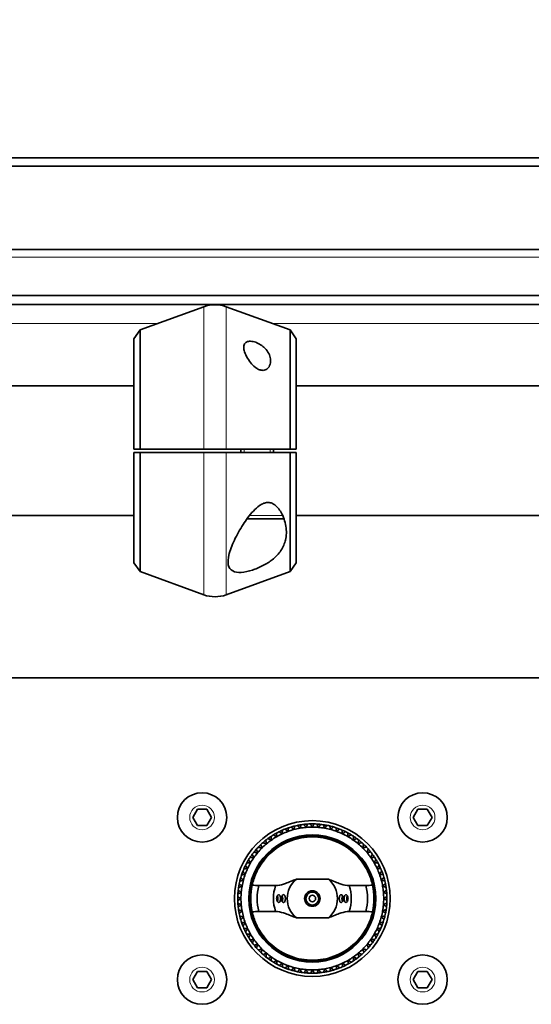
# Model space of a CAD drawing. Header units: millimetres. Extents: x 0 to 7128, y 0 to 5040.
# Tile 16 of 215: x 1221 to 1300, y 404 to 556. Entities that reach past the tile are written whole.
import ezdxf

# ---------------------------------------------------------------- set-up
doc = ezdxf.new("R2010")
doc.units = ezdxf.units.MM
doc.header["$LTSCALE"] = 12
for name, color, linetype, lineweight, true_color in [('Filettatura(ISO)', 3, 'Continuous', 9, 0x00ff00), ('Quote(ISO)', 7, 'Continuous', 25, 0x80ff00), ('Spigoli tangenti visibili(ISO)', 7, 'Continuous', 15, 0x00803f)]:
    doc.layers.add(name, color=color, linetype=linetype, lineweight=lineweight, true_color=true_color)
doc.layers.add('Spigoli visibili(ISO)', color=7, linetype='Continuous', lineweight=35)
doc.styles.add('Corrente-BSI', font='arial.ttf')
doc.dimstyles.new('DEFAULT-ISO', dxfattribs={"dimscale": 12, "dimtxt": 3.5, "dimasz": 2.5, "dimexe": 1, "dimexo": 1, "dimgap": 0.762, "dimtad": 1, "dimtoh": 1, "dimrnd": 1e-08, "dimtxsty": 'Corrente-BSI', "dimcen": 0.09, "dimdle": 10, "dimclrd": 7, "dimclre": 7, "dimclrt": 7, "dimazin": 2, "dimtfac": 0.571429, "dimtmove": 0, "dimatfit": 3, "dimfxl": 1, "dimtolj": 1, "dimlwd": 5, "dimlwe": 5, "dimarcsym": 0})

# ---------------------------------------------------------------- blocks, each defined once
blk = doc.blocks.new('*D36')
at = {"layer": 'Defpoints', "color": 0, "linetype": 'Continuous', "transparency": 16777216}
for p in [(765.93, 644.2), (2265.93, 432.2), (765.93, 420.2)]:
    blk.add_point(p, dxfattribs=at)
at = {"layer": 'Quote(ISO)', "color": 7, "linetype": 'Continuous', "lineweight": 5, "transparency": 16777216}
for p, q in [((765.93, 432.2), (765.93, 656.2)), ((2265.93, 444.2), (2265.93, 656.2)), ((2235.93, 644.2), (795.93, 644.2))]:
    blk.add_line(p, q, dxfattribs=at)
at = {"layer": 'Quote(ISO)', "color": 7, "linetype": 'Continuous', "transparency": 16777216}
for points in [[(795.93, 649.2), (795.93, 639.2), (765.93, 644.2)], [(2235.93, 649.2), (2235.93, 639.2), (2265.93, 644.2)]]:
    blk.add_solid(points, dxfattribs=at)
at = {"layer": 'Quote(ISO)', "color": 7, "linetype": 'Continuous', "lineweight": 9, "transparency": 16777216, "insert": (1455.26, 696.23), "char_height": 42, "attachment_point": 1, "style": 'Corrente-BSI'}
blk.add_mtext('\\A1;1500', dxfattribs=at)
blk = doc.blocks.new('*D37')
at = {"layer": 'Defpoints', "color": 0, "linetype": 'Continuous', "transparency": 16777216}
for p in [(693.93, 729.58), (693.93, 501.7), (2337.93, 501.7)]:
    blk.add_point(p, dxfattribs=at)
at = {"layer": 'Quote(ISO)', "color": 7, "linetype": 'Continuous', "lineweight": 5, "transparency": 16777216}
for p, q in [((693.93, 513.7), (693.93, 741.58)), ((2337.93, 513.7), (2337.93, 741.58)), ((2307.93, 729.58), (723.93, 729.58))]:
    blk.add_line(p, q, dxfattribs=at)
at = {"layer": 'Quote(ISO)', "color": 7, "linetype": 'Continuous', "transparency": 16777216}
for points in [[(723.93, 734.58), (723.93, 724.58), (693.93, 729.58)], [(2307.93, 734.58), (2307.93, 724.58), (2337.93, 729.58)]]:
    blk.add_solid(points, dxfattribs=at)
at = {"layer": 'Quote(ISO)', "color": 7, "linetype": 'Continuous', "lineweight": 9, "transparency": 16777216, "insert": (1144.34, 782.16), "char_height": 42, "attachment_point": 1, "style": 'Corrente-BSI'}
blk.add_mtext('\\A1;\\fArial|b0|i0;1644 - Max Sheet/Coil Room', dxfattribs=at)

msp = doc.modelspace()

# ---------------------------------------------------------------- linework, layer by layer
at = {"layer": 'Filettatura(ISO)'}
for p, q in [((1255.404, 489.447), (1255.404, 488.947)), ((1259.447, 488.947), (1259.447, 489.447))]:
    msp.add_line(p, q, dxfattribs=at)
at = {"layer": 'Spigoli tangenti visibili(ISO)'}
for p, q in [((2355.926, 519.026), (675.926, 519.026)), ((1249.216, 489.447), (1249.216, 511.396)), ((1252.636, 489.447), (1252.636, 511.396)), ((1242.106, 508.808), (1157.745, 508.808)), ((1344.106, 508.808), (1259.745, 508.808)), ((1249.216, 466.999), (1249.216, 488.947)), ((1252.636, 466.999), (1252.636, 488.947)), ((1256.235, 479.197), (1261.361, 479.197))]:
    msp.add_line(p, q, dxfattribs=at)
for centre in [(1248.926, 432.697), (1282.926, 432.697), (1248.926, 407.697), (1282.926, 407.697)]:
    msp.add_circle(centre, 1.9, dxfattribs=at)
at = {"layer": 'Spigoli visibili(ISO)'}
for p, q in [((2423.926, 534.352), (607.926, 534.352)), ((2423.926, 533.056), (607.926, 533.056)), ((675.926, 520.197), (2355.926, 520.197)), ((2353.926, 513.126), (677.926, 513.126)), ((2337.926, 511.712), (693.926, 511.712)), ((1239.365, 507.81), (1249.216, 511.396)), ((1262.486, 507.81), (1252.636, 511.396)), ((1238.426, 506.468), (1239.365, 507.81)), ((1239.365, 507.81), (1239.365, 489.447)), ((1262.486, 489.447), (1262.486, 507.81)), ((1263.426, 506.468), (1262.486, 507.81)), ((1238.426, 489.447), (1238.426, 506.468)), ((1263.426, 506.468), (1263.426, 489.447)), ((1238.426, 499.197), (1161.426, 499.197)), ((1340.426, 499.197), (1263.426, 499.197)), ((1238.426, 489.447), (1239.365, 489.447)), ((1239.365, 488.947), (1238.426, 488.947)), ((1238.426, 471.926), (1238.426, 488.947)), ((1239.365, 488.947), (1239.365, 470.584)), ((1249.216, 489.447), (1252.636, 489.447)), ((1252.636, 488.947), (1249.216, 488.947)), ((1254.926, 488.947), (1254.926, 489.447)), ((1259.926, 488.947), (1259.926, 489.447)), ((1262.486, 489.447), (1263.426, 489.447)), ((1263.426, 488.947), (1262.486, 488.947)), ((1262.486, 470.584), (1262.486, 488.947)), ((1263.426, 488.947), (1263.426, 471.926)), ((1238.426, 479.197), (1161.426, 479.197)), ((1261.176, 478.697), (1255.856, 478.697)), ((1340.426, 479.197), (1263.426, 479.197)), ((1238.426, 471.926), (1239.365, 470.584)), ((1263.426, 471.926), (1262.486, 470.584)), ((1239.365, 470.584), (1249.216, 466.999)), ((1262.486, 470.584), (1252.636, 466.999)), ((712.926, 454.185), (1486.926, 454.185)), ((1247.482, 432.697), (1248.204, 433.947)), ((1248.204, 433.947), (1249.647, 433.947)), ((1249.647, 433.947), (1250.369, 432.697)), ((1281.482, 432.697), (1282.204, 433.947)), ((1282.204, 433.947), (1283.647, 433.947)), ((1283.647, 433.947), (1284.369, 432.697)), ((1248.204, 431.447), (1247.482, 432.697)), ((1250.369, 432.697), (1249.647, 431.447)), ((1282.204, 431.447), (1281.482, 432.697)), ((1284.369, 432.697), (1283.647, 431.447)), ((1249.647, 431.447), (1248.204, 431.447)), ((1283.647, 431.447), (1282.204, 431.447)), ((1260.269, 422.197), (1257.664, 422.197)), ((1268.39, 423.173), (1263.462, 423.173)), ((1274.187, 422.197), (1271.583, 422.197)), ((1257.664, 418.197), (1260.269, 418.197)), ((1271.583, 418.197), (1274.187, 418.197)), ((1263.462, 417.221), (1268.39, 417.221)), ((1247.482, 407.697), (1248.204, 408.947)), ((1248.204, 408.947), (1249.647, 408.947)), ((1249.647, 408.947), (1250.369, 407.697)), ((1281.482, 407.697), (1282.204, 408.947)), ((1282.204, 408.947), (1283.647, 408.947)), ((1283.647, 408.947), (1284.369, 407.697)), ((1248.204, 406.447), (1247.482, 407.697)), ((1250.369, 407.697), (1249.647, 406.447)), ((1282.204, 406.447), (1281.482, 407.697)), ((1284.369, 407.697), (1283.647, 406.447)), ((1249.647, 406.447), (1248.204, 406.447)), ((1283.647, 406.447), (1282.204, 406.447))]:
    msp.add_line(p, q, dxfattribs=at)
for centre, radius in [((1248.926, 432.697), 3.8), ((1282.926, 432.697), 3.8), ((1265.926, 420.197), 12), ((1265.926, 420.197), 9.8), ((1265.926, 420.197), 9.6), ((1265.926, 420.197), 1.2), ((1265.926, 420.197), 1.002), ((1265.926, 420.197), 1), ((1265.926, 420.197), 0.5), ((1248.926, 407.697), 3.8), ((1282.926, 407.697), 3.8)]:
    msp.add_circle(centre, radius, dxfattribs=at)
for centre, radius, start, end in [((1250.926, 506.697), 5, 70, 110), ((1261.176, 479.197), 0.5, 270, 312.44414), ((1250.926, 471.697), 5, 250, 290), ((1265.926, 420.197), 11.5, 108.65107, 111.59585), ((1265.926, 420.197), 11.5, 106.59585, 108.65107), ((1265.926, 420.197), 11.5, 103.65107, 106.59585), ((1265.926, 420.197), 11, 100, 105), ((1265.926, 420.197), 11.5, 101.59585, 103.65107), ((1265.926, 420.197), 11.5, 98.65107, 101.59585), ((1265.926, 420.197), 11, 95, 100), ((1265.926, 420.197), 11.5, 96.59585, 98.65107), ((1265.926, 420.197), 11.5, 93.65107, 96.59585), ((1265.926, 420.197), 11, 90, 95), ((1265.926, 420.197), 11.5, 91.59585, 93.65107), ((1265.926, 420.197), 11.5, 88.65107, 91.59585), ((1265.926, 420.197), 11, 85, 90), ((1265.926, 420.197), 11.5, 86.59585, 88.65107), ((1265.926, 420.197), 11.5, 83.65107, 86.59585), ((1265.926, 420.197), 11, 80, 85), ((1265.926, 420.197), 11.5, 81.59585, 83.65107), ((1265.926, 420.197), 11.5, 78.65107, 81.59585), ((1265.926, 420.197), 11, 75, 80), ((1265.926, 420.197), 11.5, 76.59585, 78.65107), ((1265.926, 420.197), 11.5, 73.65107, 76.59585), ((1265.926, 420.197), 11.5, 71.59585, 73.65107), ((1265.926, 420.197), 11.5, 68.65107, 71.59585), ((1265.926, 420.197), 11.5, 66.59585, 68.65107), ((1265.926, 420.197), 11.5, 126.59585, 128.65107), ((1265.926, 420.197), 11.5, 123.65107, 126.59585), ((1265.926, 420.197), 11.5, 121.59585, 123.65107), ((1265.926, 420.197), 11, 120, 125), ((1265.926, 420.197), 11.5, 118.65107, 121.59585), ((1265.926, 420.197), 11.5, 116.59585, 118.65107), ((1265.926, 420.197), 11, 115, 120), ((1265.926, 420.197), 11.5, 113.65107, 116.59585), ((1265.926, 420.197), 11, 110, 115), ((1265.926, 420.197), 11.5, 111.59585, 113.65107), ((1265.926, 420.197), 11, 105, 110), ((1265.926, 420.197), 11, 70, 75), ((1265.926, 420.197), 11, 65, 70), ((1265.926, 420.197), 11.5, 63.65107, 66.59585), ((1265.926, 420.197), 11, 60, 65), ((1265.926, 420.197), 11.5, 61.59585, 63.65107), ((1265.926, 420.197), 11.5, 58.65107, 61.59585), ((1265.926, 420.197), 11, 55, 60), ((1265.926, 420.197), 11.5, 56.59585, 58.65107), ((1265.926, 420.197), 11.5, 53.65107, 56.59585), ((1265.926, 420.197), 11.5, 51.59585, 53.65107), ((1265.926, 420.197), 11.5, 136.59585, 138.65107), ((1265.926, 420.197), 11, 135, 140), ((1265.926, 420.197), 11.5, 133.65107, 136.59585), ((1265.926, 420.197), 11.5, 131.59585, 133.65107), ((1265.926, 420.197), 11, 130, 135), ((1265.926, 420.197), 11.5, 128.65107, 131.59585), ((1265.926, 420.197), 11, 125, 130), ((1265.926, 420.197), 11, 50, 55), ((1265.926, 420.197), 11, 45, 50), ((1265.926, 420.197), 11.5, 48.65107, 51.59585), ((1265.926, 420.197), 11.5, 46.59585, 48.65107), ((1265.926, 420.197), 11, 40, 45), ((1265.926, 420.197), 11.5, 43.65107, 46.59585), ((1265.926, 420.197), 11.5, 41.59585, 43.65107), ((1265.926, 420.197), 11.5, 146.59585, 148.65107), ((1265.926, 420.197), 11.5, 143.65107, 146.59585), ((1265.926, 420.197), 11, 145, 150), ((1265.926, 420.197), 11.5, 141.59585, 143.65107), ((1265.926, 420.197), 11.5, 138.65107, 141.59585), ((1265.926, 420.197), 11, 140, 145), ((1265.926, 420.197), 11, 35, 40), ((1265.926, 420.197), 11.5, 38.65107, 41.59585), ((1265.926, 420.197), 11.5, 36.59585, 38.65107), ((1265.926, 420.197), 11, 30, 35), ((1265.926, 420.197), 11.5, 33.65107, 36.59585), ((1265.926, 420.197), 11.5, 31.59585, 33.65107), ((1265.926, 420.197), 11.5, 153.65107, 156.59585), ((1265.926, 420.197), 11, 155, 160), ((1265.926, 420.197), 11.5, 151.59585, 153.65107), ((1265.926, 420.197), 11.5, 148.65107, 151.59585), ((1265.926, 420.197), 11, 150, 155), ((1265.926, 420.197), 11, 25, 30), ((1265.926, 420.197), 11.5, 28.65107, 31.59585), ((1265.926, 420.197), 11, 20, 25), ((1265.926, 420.197), 11.5, 26.59585, 28.65107), ((1265.926, 420.197), 11.5, 23.65107, 26.59585), ((1265.926, 420.197), 11.5, 163.65107, 166.59585), ((1265.926, 420.197), 11.5, 161.59585, 163.65107), ((1265.926, 420.197), 11.5, 158.65107, 161.59585), ((1265.926, 420.197), 11.5, 156.59585, 158.65107), ((1265.926, 420.197), 11, 160, 165), ((1265.926, 420.197), 11, 15, 20), ((1265.926, 420.197), 11.5, 21.59585, 23.65107), ((1265.926, 420.197), 11.5, 18.65107, 21.59585), ((1265.926, 420.197), 11.5, 16.59585, 18.65107), ((1265.926, 420.197), 11.5, 13.65107, 16.59585), ((1265.926, 420.197), 11.5, 171.59585, 173.65107), ((1265.926, 420.197), 11.5, 168.65107, 171.59585), ((1265.926, 420.197), 11.5, 166.59585, 168.65107), ((1265.926, 420.197), 11, 170, 175), ((1265.926, 420.197), 11, 165, 170), ((1265.926, 420.197), 9.5, 167.43334, 192.56666), ((1265.926, 420.197), 8.5, 166.39104, 193.60896), ((1265.926, 420.197), 6, 160.52878, 199.47122), ((1265.926, 420.197), 3.864, 129.62128, 230.37872), ((1265.926, 420.197), 3.864, 309.62128, 50.37872), ((1265.926, 420.197), 6, 340.52878, 19.47122), ((1265.926, 420.197), 8.5, 346.39104, 13.60896), ((1265.926, 420.197), 9.5, 347.43334, 12.56666), ((1265.926, 420.197), 11, 10, 15), ((1265.926, 420.197), 11, 5, 10), ((1265.926, 420.197), 11.5, 11.59585, 13.65107), ((1265.926, 420.197), 11.5, 8.65107, 11.59585), ((1265.926, 420.197), 11.5, 6.59585, 8.65107), ((1265.926, 420.197), 11.5, 178.65107, 181.59585), ((1265.926, 420.197), 11.5, 176.59585, 178.65107), ((1265.926, 420.197), 11.5, 173.65107, 176.59585), ((1265.926, 420.197), 11, 175, 180), ((1265.926, 420.197), 11, 0, 5), ((1265.926, 420.197), 11.5, 3.65107, 6.59585), ((1265.926, 420.197), 11.5, 1.59585, 3.65107), ((1265.926, 420.197), 11.5, 358.65107, 1.59585), ((1265.926, 420.197), 11.5, 181.59585, 183.65107), ((1265.926, 420.197), 11.5, 183.65107, 186.59585), ((1265.926, 420.197), 11.5, 186.59585, 188.65107), ((1265.926, 420.197), 11, 180, 185), ((1265.926, 420.197), 11, 185, 190), ((1265.926, 420.197), 11, 350, 355), ((1265.926, 420.197), 11, 355, 0), ((1265.926, 420.197), 11.5, 351.59585, 353.65107), ((1265.926, 420.197), 11.5, 353.65107, 356.59585), ((1265.926, 420.197), 11.5, 356.59585, 358.65107), ((1265.926, 420.197), 11.5, 188.65107, 191.59585), ((1265.926, 420.197), 11.5, 191.59585, 193.65107), ((1265.926, 420.197), 11.5, 193.65107, 196.59585), ((1265.926, 420.197), 11, 190, 195), ((1265.926, 420.197), 11, 195, 200), ((1265.926, 420.197), 11, 340, 345), ((1265.926, 420.197), 11, 345, 350), ((1265.926, 420.197), 11.5, 343.65107, 346.59585), ((1265.926, 420.197), 11.5, 346.59585, 348.65107), ((1265.926, 420.197), 11.5, 348.65107, 351.59585), ((1265.926, 420.197), 11.5, 196.59585, 198.65107), ((1265.926, 420.197), 11.5, 198.65107, 201.59585), ((1265.926, 420.197), 11.5, 201.59585, 203.65107), ((1265.926, 420.197), 11, 200, 205), ((1265.926, 420.197), 11, 335, 340), ((1265.926, 420.197), 11.5, 336.59585, 338.65107), ((1265.926, 420.197), 11.5, 338.65107, 341.59585), ((1265.926, 420.197), 11.5, 341.59585, 343.65107), ((1265.926, 420.197), 11.5, 203.65107, 206.59585), ((1265.926, 420.197), 11.5, 206.59585, 208.65107), ((1265.926, 420.197), 11.5, 208.65107, 211.59585), ((1265.926, 420.197), 11, 205, 210), ((1265.926, 420.197), 11, 210, 215), ((1265.926, 420.197), 11, 325, 330), ((1265.926, 420.197), 11, 330, 335), ((1265.926, 420.197), 11.5, 326.59585, 328.65107), ((1265.926, 420.197), 11.5, 328.65107, 331.59585), ((1265.926, 420.197), 11.5, 331.59585, 333.65107), ((1265.926, 420.197), 11.5, 333.65107, 336.59585), ((1265.926, 420.197), 11.5, 211.59585, 213.65107), ((1265.926, 420.197), 11.5, 213.65107, 216.59585), ((1265.926, 420.197), 11.5, 216.59585, 218.65107), ((1265.926, 420.197), 11, 215, 220), ((1265.926, 420.197), 11.5, 218.65107, 221.59585), ((1265.926, 420.197), 11, 220, 225), ((1265.926, 420.197), 11, 315, 320), ((1265.926, 420.197), 11, 320, 325), ((1265.926, 420.197), 11.5, 318.65107, 321.59585), ((1265.926, 420.197), 11.5, 321.59585, 323.65107), ((1265.926, 420.197), 11.5, 323.65107, 326.59585), ((1265.926, 420.197), 11.5, 221.59585, 223.65107), ((1265.926, 420.197), 11.5, 223.65107, 226.59585), ((1265.926, 420.197), 11.5, 226.59585, 228.65107), ((1265.926, 420.197), 11, 225, 230), ((1265.926, 420.197), 11.5, 228.65107, 231.59585), ((1265.926, 420.197), 11.5, 231.59585, 233.65107), ((1265.926, 420.197), 11, 230, 235), ((1265.926, 420.197), 11, 235, 240), ((1265.926, 420.197), 11, 300, 305), ((1265.926, 420.197), 11, 305, 310), ((1265.926, 420.197), 11.5, 306.59585, 308.65107), ((1265.926, 420.197), 11, 310, 315), ((1265.926, 420.197), 11.5, 308.65107, 311.59585), ((1265.926, 420.197), 11.5, 311.59585, 313.65107), ((1265.926, 420.197), 11.5, 313.65107, 316.59585), ((1265.926, 420.197), 11.5, 316.59585, 318.65107), ((1265.926, 420.197), 11.5, 233.65107, 236.59585), ((1265.926, 420.197), 11.5, 236.59585, 238.65107), ((1265.926, 420.197), 11.5, 238.65107, 241.59585), ((1265.926, 420.197), 11, 240, 245), ((1265.926, 420.197), 11.5, 241.59585, 243.65107), ((1265.926, 420.197), 11.5, 243.65107, 246.59585), ((1265.926, 420.197), 11, 245, 250), ((1265.926, 420.197), 11, 250, 255), ((1265.926, 420.197), 11, 285, 290), ((1265.926, 420.197), 11, 290, 295), ((1265.926, 420.197), 11.5, 291.59585, 293.65107), ((1265.926, 420.197), 11.5, 293.65107, 296.59585), ((1265.926, 420.197), 11, 295, 300), ((1265.926, 420.197), 11.5, 296.59585, 298.65107), ((1265.926, 420.197), 11.5, 298.65107, 301.59585), ((1265.926, 420.197), 11.5, 301.59585, 303.65107), ((1265.926, 420.197), 11.5, 303.65107, 306.59585), ((1265.926, 420.197), 11.5, 246.59585, 248.65107), ((1265.926, 420.197), 11.5, 248.65107, 251.59585), ((1265.926, 420.197), 11.5, 251.59585, 253.65107), ((1265.926, 420.197), 11.5, 253.65107, 256.59585), ((1265.926, 420.197), 11, 255, 260), ((1265.926, 420.197), 11.5, 256.59585, 258.65107), ((1265.926, 420.197), 11.5, 258.65107, 261.59585), ((1265.926, 420.197), 11, 260, 265), ((1265.926, 420.197), 11.5, 261.59585, 263.65107), ((1265.926, 420.197), 11.5, 263.65107, 266.59585), ((1265.926, 420.197), 11, 265, 270), ((1265.926, 420.197), 11.5, 266.59585, 268.65107), ((1265.926, 420.197), 11.5, 268.65107, 271.59585), ((1265.926, 420.197), 11, 270, 275), ((1265.926, 420.197), 11.5, 271.59585, 273.65107), ((1265.926, 420.197), 11.5, 273.65107, 276.59585), ((1265.926, 420.197), 11, 275, 280), ((1265.926, 420.197), 11.5, 276.59585, 278.65107), ((1265.926, 420.197), 11.5, 278.65107, 281.59585), ((1265.926, 420.197), 11, 280, 285), ((1265.926, 420.197), 11.5, 281.59585, 283.65107), ((1265.926, 420.197), 11.5, 283.65107, 286.59585), ((1265.926, 420.197), 11.5, 286.59585, 288.65107), ((1265.926, 420.197), 11.5, 288.65107, 291.59585)]:
    msp.add_arc(centre, radius, start, end, dxfattribs=at)
for centre, major_axis, start_param, end_param in [((1260.319, 420.197), (0, 0.6), 3.9164269, 5.508351), ((1261.073, 420.197), (0, 0.6), 3.9113232, 5.5134547), ((1270.778, 420.197), (0, -0.6), 3.9113232, 5.5134547), ((1271.533, 420.197), (0, -0.6), 3.9164269, 5.508351)]:
    msp.add_ellipse(centre, major_axis=major_axis, ratio=0.5, start_param=start_param, end_param=end_param, dxfattribs=at)
for points, knots in [([(1256.998, 505.97), (1257.252, 505.895), (1257.519, 505.779), (1258.013, 505.496), (1258.241, 505.329), (1258.684, 504.94), (1258.91, 504.677), (1259.253, 504.129), (1259.369, 503.843), (1259.495, 503.305), (1259.513, 503.009), (1259.417, 502.445), (1259.306, 502.179), (1259.009, 501.837), (1258.848, 501.714), (1258.555, 501.614), (1258.449, 501.593), (1258.227, 501.585), (1258.111, 501.597), (1257.84, 501.657), (1257.686, 501.717), (1257.388, 501.872), (1257.245, 501.967), (1256.835, 502.285), (1256.591, 502.541), (1256.159, 503.071), (1255.946, 503.395), (1255.609, 504.04), (1255.486, 504.36), (1255.364, 504.883), (1255.34, 505.133), (1255.413, 505.569), (1255.51, 505.756), (1255.809, 505.987), (1256.003, 506.058), (1256.468, 506.087), (1256.739, 506.047), (1256.998, 505.97)], [0, 0, 0, 0, 0.0810331, 0.0810331, 0.1620661, 0.1620661, 0.2726089, 0.2726089, 0.3831517, 0.3831517, 0.4971754, 0.4971754, 0.6111992, 0.6111992, 0.6843633, 0.6843633, 0.7209453, 0.7209453, 0.7575274, 0.7575274, 0.8076588, 0.8076588, 0.8577902, 0.8577902, 0.9580531, 0.9580531, 1.076256, 1.076256, 1.194459, 1.194459, 1.2946831, 1.2946831, 1.3949073, 1.3949073, 1.4775324, 1.4775324, 1.5601574, 1.5601574, 1.5601574, 1.5601574]), ([(1256.681, 470.808), (1256.107, 470.623), (1255.5, 470.49), (1254.438, 470.427), (1253.984, 470.501), (1253.28, 470.868), (1253.053, 471.208), (1252.882, 472.076), (1252.937, 472.605), (1253.219, 473.805), (1253.518, 474.594), (1254.293, 476.224), (1254.766, 477.063), (1255.71, 478.524), (1256.248, 479.272), (1257.136, 480.222), (1257.443, 480.508), (1257.934, 480.855), (1258.103, 480.957), (1258.459, 481.121), (1258.646, 481.184), (1259.041, 481.242), (1259.246, 481.236), (1259.629, 481.148), (1259.809, 481.068), (1260.441, 480.686), (1260.841, 480.164), (1261.475, 479.055), (1261.729, 478.309), (1261.968, 476.83), (1261.946, 476.096), (1261.668, 474.91), (1261.436, 474.351), (1260.734, 473.308), (1260.264, 472.822), (1259.333, 472.089), (1258.841, 471.771), (1257.781, 471.217), (1257.214, 470.981), (1256.681, 470.808)], [0, 0, 0, 0, 0.1832497, 0.1832497, 0.3664995, 0.3664995, 0.5839853, 0.5839853, 0.8014712, 0.8014712, 1.0856729, 1.0856729, 1.3698745, 1.3698745, 1.6301332, 1.6301332, 1.7602625, 1.7602625, 1.8253271, 1.8253271, 1.8903918, 1.8903918, 1.9515842, 1.9515842, 2.0127765, 2.0127765, 2.2083595, 2.2083595, 2.4815171, 2.4815171, 2.7546748, 2.7546748, 2.9771542, 2.9771542, 3.1996335, 3.1996335, 3.3698741, 3.3698741, 3.5401146, 3.5401146, 3.5401146, 3.5401146]), ([(1256.653, 422.264), (1256.676, 422.377), (1256.732, 422.619), (1256.923, 423.241), (1257.032, 423.558), (1257.334, 424.269), (1257.527, 424.662), (1257.99, 425.437), (1258.278, 425.858), (1258.956, 426.674), (1259.347, 427.07), (1260.54, 428.094), (1261.535, 428.699), (1263.688, 429.501), (1264.846, 429.697), (1267.006, 429.697), (1268.164, 429.501), (1270.317, 428.699), (1271.312, 428.094), (1272.505, 427.07), (1272.896, 426.674), (1273.574, 425.858), (1273.862, 425.437), (1274.324, 424.662), (1274.518, 424.269), (1274.82, 423.558), (1274.929, 423.241), (1275.12, 422.619), (1275.176, 422.377), (1275.198, 422.264)], [-3.1800104, -3.1800104, -3.1800104, -3.1800104, -2.9412019, -2.9412019, -2.7722649, -2.7722649, -2.603328, -2.603328, -2.4454528, -2.4454528, -2.2875777, -2.2875777, -1.9635578, -1.9635578, -1.6395379, -1.6395379, -1.315518, -1.315518, -0.9914981, -0.9914981, -0.833623, -0.833623, -0.6757478, -0.6757478, -0.5068109, -0.5068109, -0.3378739, -0.3378739, -0.0990654, -0.0990654, -0.0990654, -0.0990654]), ([(1263.462, 423.173), (1263.169, 423.068), (1262.884, 422.954), (1262.36, 422.742), (1262.042, 422.612), (1261.376, 422.369), (1260.961, 422.252), (1260.468, 422.202), (1260.367, 422.197), (1260.269, 422.197)], [1.12395818, 1.12395818, 1.12395818, 1.12395818, 1.22444998, 1.22444998, 1.34518755, 1.34518755, 1.5450864, 1.5450864, 1.59742125, 1.59742125, 1.59742125, 1.59742125]), ([(1271.583, 422.197), (1271.484, 422.197), (1271.383, 422.202), (1270.89, 422.252), (1270.475, 422.369), (1269.809, 422.612), (1269.492, 422.742), (1268.967, 422.954), (1268.683, 423.068), (1268.39, 423.173)], [0.14756401, 0.14756401, 0.14756401, 0.14756401, 0.19989885, 0.19989885, 0.3997977, 0.3997977, 0.52053527, 0.52053527, 0.62102707, 0.62102707, 0.62102707, 0.62102707]), ([(1260.752, 420.797), (1260.718, 420.797), (1260.681, 420.785), (1260.604, 420.733), (1260.565, 420.687), (1260.501, 420.58), (1260.473, 420.511), (1260.435, 420.359), (1260.426, 420.275), (1260.426, 420.119), (1260.435, 420.036), (1260.473, 419.883), (1260.501, 419.815), (1260.565, 419.707), (1260.604, 419.662), (1260.687, 419.605), (1260.73, 419.594), (1260.769, 419.598), (1260.805, 419.602), (1260.842, 419.621), (1260.907, 419.686), (1260.935, 419.733), (1260.978, 419.838), (1260.996, 419.904), (1261.02, 420.047), (1261.026, 420.125), (1261.026, 420.27), (1261.02, 420.347), (1260.996, 420.491), (1260.978, 420.556), (1260.935, 420.662), (1260.907, 420.708), (1260.842, 420.774), (1260.805, 420.792), (1260.763, 420.797), (1260.758, 420.797), (1260.752, 420.797)], [-0.18447771, -0.18447771, -0.18447771, -0.18447771, -0.16442208, -0.16442208, -0.14093324, -0.14093324, -0.11744435, -0.11744435, -0.09395546, -0.09395546, -0.07046657, -0.07046657, -0.04697767, -0.04697767, -0.02348884, -0.02348884, 0, 0, 0, 0.02175144, 0.02175144, 0.04350287, 0.04350287, 0.06525228, 0.06525228, 0.08700169, 0.08700169, 0.1087511, 0.1087511, 0.13050051, 0.13050051, 0.15225195, 0.15225195, 0.17400339, 0.17400339, 0.17743659, 0.17743659, 0.17743659, 0.17743659]), ([(1261.506, 420.797), (1261.473, 420.797), (1261.436, 420.786), (1261.359, 420.734), (1261.319, 420.689), (1261.254, 420.582), (1261.225, 420.513), (1261.186, 420.36), (1261.176, 420.276), (1261.176, 420.118), (1261.186, 420.035), (1261.225, 419.882), (1261.254, 419.813), (1261.319, 419.705), (1261.359, 419.66), (1261.444, 419.604), (1261.487, 419.593), (1261.526, 419.599), (1261.562, 419.603), (1261.598, 419.622), (1261.662, 419.688), (1261.689, 419.735), (1261.731, 419.84), (1261.748, 419.906), (1261.77, 420.048), (1261.776, 420.125), (1261.776, 420.269), (1261.77, 420.346), (1261.748, 420.489), (1261.731, 420.554), (1261.689, 420.659), (1261.662, 420.706), (1261.598, 420.772), (1261.562, 420.791), (1261.52, 420.797), (1261.513, 420.797), (1261.506, 420.797)], [-0.18513067, -0.18513067, -0.18513067, -0.18513067, -0.16549621, -0.16549621, -0.14185393, -0.14185393, -0.11821159, -0.11821159, -0.09456924, -0.09456924, -0.0709269, -0.0709269, -0.04728456, -0.04728456, -0.02364228, -0.02364228, 0, 0, 0, 0.02161219, 0.02161219, 0.04322439, 0.04322439, 0.0648333, 0.0648333, 0.08644221, 0.08644221, 0.10805112, 0.10805112, 0.12966002, 0.12966002, 0.15127222, 0.15127222, 0.17288441, 0.17288441, 0.17689223, 0.17689223, 0.17689223, 0.17689223]), ([(1270.345, 419.597), (1270.379, 419.597), (1270.415, 419.609), (1270.492, 419.66), (1270.532, 419.705), (1270.598, 419.813), (1270.627, 419.882), (1270.666, 420.035), (1270.676, 420.118), (1270.676, 420.276), (1270.666, 420.36), (1270.627, 420.513), (1270.598, 420.582), (1270.532, 420.689), (1270.492, 420.734), (1270.408, 420.79), (1270.364, 420.801), (1270.325, 420.796), (1270.289, 420.791), (1270.253, 420.772), (1270.19, 420.706), (1270.162, 420.659), (1270.121, 420.554), (1270.104, 420.489), (1270.081, 420.346), (1270.076, 420.269), (1270.076, 420.125), (1270.081, 420.048), (1270.104, 419.906), (1270.121, 419.84), (1270.162, 419.735), (1270.19, 419.688), (1270.253, 419.622), (1270.289, 419.603), (1270.332, 419.598), (1270.338, 419.597), (1270.345, 419.597)], [-0.18513067, -0.18513067, -0.18513067, -0.18513067, -0.16549621, -0.16549621, -0.14185393, -0.14185393, -0.11821159, -0.11821159, -0.09456924, -0.09456924, -0.0709269, -0.0709269, -0.04728456, -0.04728456, -0.02364228, -0.02364228, 0, 0, 0, 0.02161219, 0.02161219, 0.04322439, 0.04322439, 0.0648333, 0.0648333, 0.08644221, 0.08644221, 0.10805112, 0.10805112, 0.12966002, 0.12966002, 0.15127222, 0.15127222, 0.17288441, 0.17288441, 0.17689223, 0.17689223, 0.17689223, 0.17689223]), ([(1271.1, 419.597), (1271.134, 419.597), (1271.171, 419.609), (1271.247, 419.662), (1271.287, 419.707), (1271.35, 419.815), (1271.378, 419.883), (1271.416, 420.036), (1271.426, 420.119), (1271.426, 420.275), (1271.416, 420.359), (1271.378, 420.511), (1271.35, 420.58), (1271.287, 420.687), (1271.247, 420.733), (1271.165, 420.789), (1271.121, 420.801), (1271.082, 420.796), (1271.046, 420.792), (1271.01, 420.774), (1270.945, 420.708), (1270.916, 420.662), (1270.873, 420.556), (1270.855, 420.491), (1270.831, 420.347), (1270.826, 420.27), (1270.826, 420.125), (1270.831, 420.047), (1270.855, 419.904), (1270.873, 419.838), (1270.916, 419.733), (1270.945, 419.686), (1271.01, 419.621), (1271.046, 419.602), (1271.088, 419.598), (1271.094, 419.597), (1271.1, 419.597)], [-0.18447771, -0.18447771, -0.18447771, -0.18447771, -0.16442208, -0.16442208, -0.14093324, -0.14093324, -0.11744435, -0.11744435, -0.09395546, -0.09395546, -0.07046657, -0.07046657, -0.04697767, -0.04697767, -0.02348884, -0.02348884, 0, 0, 0, 0.02175144, 0.02175144, 0.04350287, 0.04350287, 0.06525228, 0.06525228, 0.08700169, 0.08700169, 0.1087511, 0.1087511, 0.13050051, 0.13050051, 0.15225195, 0.15225195, 0.17400339, 0.17400339, 0.17743659, 0.17743659, 0.17743659, 0.17743659]), ([(1256.653, 418.13), (1256.676, 418.017), (1256.732, 417.775), (1256.923, 417.153), (1257.032, 416.836), (1257.334, 416.126), (1257.527, 415.732), (1257.99, 414.957), (1258.278, 414.537), (1258.956, 413.72), (1259.347, 413.325), (1260.54, 412.301), (1261.535, 411.695), (1263.688, 410.893), (1264.846, 410.697), (1267.006, 410.697), (1268.164, 410.893), (1270.317, 411.695), (1271.312, 412.301), (1272.505, 413.325), (1272.896, 413.72), (1273.574, 414.537), (1273.862, 414.957), (1274.324, 415.732), (1274.518, 416.126), (1274.82, 416.836), (1274.929, 417.153), (1275.12, 417.775), (1275.176, 418.017), (1275.198, 418.13)], [0.0990654, 0.0990654, 0.0990654, 0.0990654, 0.3378739, 0.3378739, 0.5068109, 0.5068109, 0.6757478, 0.6757478, 0.833623, 0.833623, 0.9914981, 0.9914981, 1.315518, 1.315518, 1.6395379, 1.6395379, 1.9635578, 1.9635578, 2.2875777, 2.2875777, 2.4454528, 2.4454528, 2.603328, 2.603328, 2.7722649, 2.7722649, 2.9412019, 2.9412019, 3.1800104, 3.1800104, 3.1800104, 3.1800104]), ([(1260.269, 418.197), (1260.367, 418.197), (1260.468, 418.192), (1260.961, 418.143), (1261.376, 418.025), (1262.042, 417.782), (1262.36, 417.653), (1262.884, 417.44), (1263.169, 417.327), (1263.462, 417.221)], [0.14756401, 0.14756401, 0.14756401, 0.14756401, 0.19989885, 0.19989885, 0.3997977, 0.3997977, 0.52053527, 0.52053527, 0.62102707, 0.62102707, 0.62102707, 0.62102707]), ([(1268.39, 417.221), (1268.683, 417.327), (1268.967, 417.44), (1269.492, 417.653), (1269.809, 417.782), (1270.475, 418.025), (1270.89, 418.143), (1271.383, 418.192), (1271.484, 418.197), (1271.583, 418.197)], [1.12395818, 1.12395818, 1.12395818, 1.12395818, 1.22444998, 1.22444998, 1.34518755, 1.34518755, 1.5450864, 1.5450864, 1.59742125, 1.59742125, 1.59742125, 1.59742125])]:
    msp.add_open_spline(points, degree=3, knots=knots, dxfattribs=at)
for points, weights in [([(1239.365, 489.447), (1243.858, 489.447), (1249.216, 489.447)], [1, 1.00388159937, 1]), ([(1249.216, 488.947), (1243.858, 488.947), (1239.365, 488.947)], [1, 1.00388159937, 1]), ([(1252.636, 489.447), (1257.994, 489.447), (1262.486, 489.447)], [1, 1.00388159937, 1]), ([(1262.486, 488.947), (1257.994, 488.947), (1252.636, 488.947)], [1, 1.00388159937, 1]), ([(1262.248, 431.093), (1262.205, 430.807), (1262.164, 430.534)], [1.02783003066, 1.02443298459, 1.02040153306]), ([(1263.079, 430.822), (1262.865, 431.016), (1262.641, 431.218)], [1.02194507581, 1.02622534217, 1.02981488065]), ([(1263.212, 431.372), (1263.144, 431.091), (1263.079, 430.822)], [1.02783003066, 1.02443298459, 1.02040153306]), ([(1264.016, 431.03), (1263.819, 431.241), (1263.614, 431.462)], [1.02194507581, 1.02622534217, 1.02981488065]), ([(1264.196, 431.566), (1264.104, 431.292), (1264.016, 431.03)], [1.02783003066, 1.02443298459, 1.02040153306]), ([(1264.967, 431.155), (1264.79, 431.383), (1264.605, 431.621)], [1.02194507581, 1.02622534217, 1.02981488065]), ([(1265.193, 431.674), (1265.078, 431.409), (1264.967, 431.155)], [1.02783003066, 1.02443298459, 1.02040153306]), ([(1265.926, 431.197), (1265.769, 431.439), (1265.605, 431.693)], [1.02194507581, 1.02622534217, 1.02981488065]), ([(1266.196, 431.694), (1266.058, 431.44), (1265.926, 431.197)], [1.02783003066, 1.02443298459, 1.02040153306]), ([(1266.884, 431.155), (1266.75, 431.41), (1266.609, 431.677)], [1.02194507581, 1.02622534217, 1.02981488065]), ([(1267.197, 431.627), (1267.037, 431.386), (1266.884, 431.155)], [1.02783003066, 1.02443298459, 1.02040153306]), ([(1267.836, 431.03), (1267.724, 431.296), (1267.607, 431.574)], [1.02194507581, 1.02622534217, 1.02981488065]), ([(1268.189, 431.472), (1268.008, 431.246), (1267.836, 431.03)], [1.02783003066, 1.02443298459, 1.02040153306]), ([(1268.773, 430.822), (1268.684, 431.097), (1268.592, 431.384)], [1.02194507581, 1.02622534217, 1.02981488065]), ([(1269.163, 431.232), (1268.963, 431.023), (1268.773, 430.822)], [1.02783003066, 1.02443298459, 1.02040153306]), ([(1269.688, 430.534), (1269.624, 430.815), (1269.557, 431.109)], [1.02194507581, 1.02622534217, 1.02981488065]), ([(1270.112, 430.908), (1269.895, 430.717), (1269.688, 430.534)], [1.02783003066, 1.02443298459, 1.02040153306]), ([(1259.616, 429.208), (1259.349, 429.317), (1259.07, 429.43)], [1.02194507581, 1.02622534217, 1.02981488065]), ([(1259.553, 429.77), (1259.586, 429.483), (1259.616, 429.208)], [1.02783003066, 1.02443298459, 1.02040153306]), ([(1260.426, 429.723), (1260.169, 429.855), (1259.901, 429.992)], [1.02194507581, 1.02622534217, 1.02981488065]), ([(1260.412, 430.289), (1260.419, 430), (1260.426, 429.723)], [1.02783003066, 1.02443298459, 1.02040153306]), ([(1261.277, 430.167), (1261.033, 430.32), (1260.777, 430.48)], [1.02194507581, 1.02622534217, 1.02981488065]), ([(1261.312, 430.731), (1261.294, 430.443), (1261.277, 430.167)], [1.02783003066, 1.02443298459, 1.02040153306]), ([(1262.164, 430.534), (1261.934, 430.708), (1261.693, 430.89)], [1.02194507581, 1.02622534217, 1.02981488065]), ([(1270.575, 430.167), (1270.535, 430.452), (1270.494, 430.751)], [1.02194507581, 1.02622534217, 1.02981488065]), ([(1271.03, 430.502), (1270.797, 430.331), (1270.575, 430.167)], [1.02783003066, 1.02443298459, 1.02040153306]), ([(1271.426, 429.723), (1271.411, 430.012), (1271.396, 430.313)], [1.02194507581, 1.02622534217, 1.02981488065]), ([(1271.909, 430.018), (1271.662, 429.868), (1271.426, 429.723)], [1.02783003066, 1.02443298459, 1.02040153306]), ([(1272.235, 429.208), (1272.246, 429.496), (1272.257, 429.797)], [1.02194507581, 1.02622534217, 1.02981488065]), ([(1272.742, 429.46), (1272.483, 429.331), (1272.235, 429.208)], [1.02783003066, 1.02443298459, 1.02040153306]), ([(1258.148, 427.975), (1257.866, 428.036), (1257.571, 428.099)], [1.02194507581, 1.02622534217, 1.02981488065]), ([(1257.988, 428.518), (1258.069, 428.241), (1258.148, 427.975)], [1.02783003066, 1.02443298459, 1.02040153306]), ([(1258.855, 428.624), (1258.579, 428.709), (1258.291, 428.797)], [1.02194507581, 1.02622534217, 1.02981488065]), ([(1258.743, 429.178), (1258.8, 428.895), (1258.855, 428.624)], [1.02783003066, 1.02443298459, 1.02040153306]), ([(1272.996, 428.624), (1273.032, 428.91), (1273.07, 429.209)], [1.02194507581, 1.02622534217, 1.02981488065]), ([(1273.523, 428.83), (1273.254, 428.725), (1272.996, 428.624)], [1.02783003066, 1.02443298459, 1.02040153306]), ([(1273.704, 427.975), (1273.765, 428.257), (1273.828, 428.552)], [1.02194507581, 1.02622534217, 1.02981488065]), ([(1274.247, 428.135), (1273.969, 428.054), (1273.704, 427.975)], [1.02783003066, 1.02443298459, 1.02040153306]), ([(1256.915, 426.507), (1256.627, 426.517), (1256.325, 426.528)], [1.02194507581, 1.02622534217, 1.02981488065]), ([(1256.663, 427.013), (1256.792, 426.754), (1256.915, 426.507)], [1.02783003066, 1.02443298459, 1.02040153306]), ([(1257.499, 427.268), (1257.213, 427.304), (1256.914, 427.341)], [1.02194507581, 1.02622534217, 1.02981488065]), ([(1257.293, 427.795), (1257.398, 427.525), (1257.499, 427.268)], [1.02783003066, 1.02443298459, 1.02040153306]), ([(1274.352, 427.268), (1274.437, 427.544), (1274.526, 427.832)], [1.02194507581, 1.02622534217, 1.02981488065]), ([(1274.907, 427.38), (1274.623, 427.323), (1274.352, 427.268)], [1.02783003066, 1.02443298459, 1.02040153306]), ([(1274.936, 426.507), (1275.045, 426.774), (1275.159, 427.053)], [1.02194507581, 1.02622534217, 1.02981488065]), ([(1275.499, 426.57), (1275.211, 426.537), (1274.936, 426.507)], [1.02783003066, 1.02443298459, 1.02040153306]), ([(1255.956, 424.846), (1255.671, 424.806), (1255.372, 424.765)], [1.02194507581, 1.02622534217, 1.02981488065]), ([(1255.621, 425.301), (1255.792, 425.069), (1255.956, 424.846)], [1.02783003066, 1.02443298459, 1.02040153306]), ([(1256.399, 425.697), (1256.111, 425.683), (1255.81, 425.668)], [1.02194507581, 1.02622534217, 1.02981488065]), ([(1256.105, 426.18), (1256.255, 425.933), (1256.399, 425.697)], [1.02783003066, 1.02443298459, 1.02040153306]), ([(1275.452, 425.697), (1275.584, 425.954), (1275.721, 426.222)], [1.02194507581, 1.02622534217, 1.02981488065]), ([(1276.018, 425.711), (1275.729, 425.704), (1275.452, 425.697)], [1.02783003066, 1.02443298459, 1.02040153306]), ([(1275.895, 424.846), (1276.049, 425.09), (1276.209, 425.346)], [1.02194507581, 1.02622534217, 1.02981488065]), ([(1276.46, 424.811), (1276.171, 424.829), (1275.895, 424.846)], [1.02783003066, 1.02443298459, 1.02040153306]), ([(1254.891, 423.434), (1255.1, 423.235), (1255.301, 423.044)], [1.02783003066, 1.02443298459, 1.02040153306]), ([(1255.589, 423.959), (1255.308, 423.895), (1255.014, 423.828)], [1.02194507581, 1.02622534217, 1.02981488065]), ([(1255.215, 424.384), (1255.406, 424.167), (1255.589, 423.959)], [1.02783003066, 1.02443298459, 1.02040153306]), ([(1276.262, 423.959), (1276.436, 424.189), (1276.618, 424.43)], [1.02194507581, 1.02622534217, 1.02981488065]), ([(1276.822, 423.875), (1276.536, 423.918), (1276.262, 423.959)], [1.02783003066, 1.02443298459, 1.02040153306]), ([(1276.551, 423.044), (1276.744, 423.258), (1276.947, 423.482)], [1.02194507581, 1.02622534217, 1.02981488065]), ([(1255.093, 422.107), (1254.827, 421.995), (1254.549, 421.878)], [1.02194507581, 1.02622534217, 1.02981488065]), ([(1254.651, 422.46), (1254.877, 422.28), (1255.093, 422.107)], [1.02783003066, 1.02443298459, 1.02040153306]), ([(1255.301, 423.044), (1255.026, 422.956), (1254.739, 422.863)], [1.02194507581, 1.02622534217, 1.02981488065]), ([(1277.101, 422.911), (1276.82, 422.979), (1276.551, 423.044)], [1.02783003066, 1.02443298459, 1.02040153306]), ([(1276.759, 422.107), (1276.97, 422.304), (1277.191, 422.509)], [1.02194507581, 1.02622534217, 1.02981488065]), ([(1277.295, 421.927), (1277.021, 422.019), (1276.759, 422.107)], [1.02783003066, 1.02443298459, 1.02040153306]), ([(1254.429, 420.468), (1254.683, 420.33), (1254.926, 420.197)], [1.02783003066, 1.02443298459, 1.02040153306]), ([(1254.968, 421.156), (1254.713, 421.021), (1254.446, 420.88)], [1.02194507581, 1.02622534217, 1.02981488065]), ([(1254.496, 421.469), (1254.737, 421.309), (1254.968, 421.156)], [1.02783003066, 1.02443298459, 1.02040153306]), ([(1276.884, 421.156), (1277.112, 421.333), (1277.35, 421.518)], [1.02194507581, 1.02622534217, 1.02981488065]), ([(1277.402, 420.93), (1277.137, 421.045), (1276.884, 421.156)], [1.02783003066, 1.02443298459, 1.02040153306]), ([(1276.926, 420.197), (1277.168, 420.354), (1277.421, 420.517)], [1.02194507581, 1.02622534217, 1.02981488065]), ([(1254.926, 420.197), (1254.683, 420.041), (1254.43, 419.877)], [1.02194507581, 1.02622534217, 1.02981488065]), ([(1254.449, 419.465), (1254.714, 419.349), (1254.968, 419.238)], [1.02783003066, 1.02443298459, 1.02040153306]), ([(1254.968, 419.238), (1254.74, 419.061), (1254.502, 418.876)], [1.02194507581, 1.02622534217, 1.02981488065]), ([(1276.884, 419.238), (1277.139, 419.373), (1277.405, 419.514)], [1.02194507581, 1.02622534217, 1.02981488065]), ([(1277.355, 418.925), (1277.114, 419.085), (1276.884, 419.238)], [1.02783003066, 1.02443298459, 1.02040153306]), ([(1277.423, 419.926), (1277.169, 420.065), (1276.926, 420.197)], [1.02783003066, 1.02443298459, 1.02040153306]), ([(1254.557, 418.467), (1254.831, 418.375), (1255.093, 418.287)], [1.02783003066, 1.02443298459, 1.02040153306]), ([(1255.093, 418.287), (1254.881, 418.091), (1254.66, 417.886)], [1.02194507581, 1.02622534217, 1.02981488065]), ([(1254.751, 417.483), (1255.032, 417.415), (1255.301, 417.35)], [1.02783003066, 1.02443298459, 1.02040153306]), ([(1255.301, 417.35), (1255.107, 417.136), (1254.905, 416.913)], [1.02194507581, 1.02622534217, 1.02981488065]), ([(1276.551, 417.35), (1276.825, 417.439), (1277.112, 417.531)], [1.02194507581, 1.02622534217, 1.02981488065]), ([(1276.961, 416.96), (1276.751, 417.159), (1276.551, 417.35)], [1.02783003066, 1.02443298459, 1.02040153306]), ([(1276.759, 418.287), (1277.024, 418.399), (1277.302, 418.516)], [1.02194507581, 1.02622534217, 1.02981488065]), ([(1277.201, 417.934), (1276.975, 418.115), (1276.759, 418.287)], [1.02783003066, 1.02443298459, 1.02040153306]), ([(1255.03, 416.519), (1255.316, 416.476), (1255.589, 416.435)], [1.02783003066, 1.02443298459, 1.02040153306]), ([(1255.589, 416.435), (1255.415, 416.205), (1255.233, 415.965)], [1.02194507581, 1.02622534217, 1.02981488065]), ([(1276.262, 416.435), (1276.544, 416.499), (1276.838, 416.566)], [1.02194507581, 1.02622534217, 1.02981488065]), ([(1276.637, 416.011), (1276.445, 416.228), (1276.262, 416.435)], [1.02783003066, 1.02443298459, 1.02040153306]), ([(1255.392, 415.584), (1255.68, 415.566), (1255.956, 415.548)], [1.02783003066, 1.02443298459, 1.02040153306]), ([(1255.956, 415.548), (1255.803, 415.304), (1255.643, 415.049)], [1.02194507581, 1.02622534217, 1.02981488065]), ([(1255.834, 414.683), (1256.123, 414.69), (1256.399, 414.697)], [1.02783003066, 1.02443298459, 1.02040153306]), ([(1256.399, 414.697), (1256.268, 414.44), (1256.13, 414.172)], [1.02194507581, 1.02622534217, 1.02981488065]), ([(1275.452, 414.697), (1275.74, 414.712), (1276.041, 414.727)], [1.02194507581, 1.02622534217, 1.02981488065]), ([(1275.747, 414.214), (1275.596, 414.461), (1275.452, 414.697)], [1.02783003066, 1.02443298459, 1.02040153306]), ([(1275.895, 415.548), (1276.181, 415.588), (1276.48, 415.629)], [1.02194507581, 1.02622534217, 1.02981488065]), ([(1276.231, 415.093), (1276.059, 415.326), (1275.895, 415.548)], [1.02783003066, 1.02443298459, 1.02040153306]), ([(1256.353, 413.825), (1256.64, 413.857), (1256.915, 413.888)], [1.02783003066, 1.02443298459, 1.02040153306]), ([(1256.915, 413.888), (1256.806, 413.621), (1256.693, 413.341)], [1.02194507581, 1.02622534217, 1.02981488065]), ([(1256.945, 413.015), (1257.228, 413.072), (1257.499, 413.127)], [1.02783003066, 1.02443298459, 1.02040153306]), ([(1257.499, 413.127), (1257.414, 412.851), (1257.326, 412.563)], [1.02194507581, 1.02622534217, 1.02981488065]), ([(1274.559, 412.6), (1274.453, 412.869), (1274.352, 413.127)], [1.02783003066, 1.02443298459, 1.02040153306]), ([(1274.352, 413.127), (1274.638, 413.091), (1274.938, 413.053)], [1.02194507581, 1.02622534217, 1.02981488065]), ([(1275.188, 413.381), (1275.059, 413.64), (1274.936, 413.888)], [1.02783003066, 1.02443298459, 1.02040153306]), ([(1274.936, 413.888), (1275.225, 413.877), (1275.526, 413.866)], [1.02194507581, 1.02622534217, 1.02981488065]), ([(1257.605, 412.259), (1257.882, 412.341), (1258.148, 412.419)], [1.02783003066, 1.02443298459, 1.02040153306]), ([(1258.148, 412.419), (1258.087, 412.137), (1258.024, 411.842)], [1.02194507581, 1.02622534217, 1.02981488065]), ([(1258.328, 411.564), (1258.598, 411.67), (1258.855, 411.771)], [1.02783003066, 1.02443298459, 1.02040153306]), ([(1258.855, 411.771), (1258.819, 411.484), (1258.782, 411.185)], [1.02194507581, 1.02622534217, 1.02981488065]), ([(1259.11, 410.935), (1259.369, 411.063), (1259.616, 411.187)], [1.02783003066, 1.02443298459, 1.02040153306]), ([(1259.616, 411.187), (1259.606, 410.898), (1259.595, 410.597)], [1.02194507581, 1.02622534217, 1.02981488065]), ([(1272.298, 410.624), (1272.266, 410.912), (1272.235, 411.187)], [1.02783003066, 1.02443298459, 1.02040153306]), ([(1272.235, 411.187), (1272.502, 411.078), (1272.782, 410.964)], [1.02194507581, 1.02622534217, 1.02981488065]), ([(1273.108, 411.216), (1273.051, 411.5), (1272.996, 411.771)], [1.02783003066, 1.02443298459, 1.02040153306]), ([(1272.996, 411.771), (1273.272, 411.686), (1273.56, 411.597)], [1.02194507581, 1.02622534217, 1.02981488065]), ([(1273.864, 411.876), (1273.782, 412.154), (1273.704, 412.419)], [1.02783003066, 1.02443298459, 1.02040153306]), ([(1273.704, 412.419), (1273.986, 412.358), (1274.281, 412.295)], [1.02194507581, 1.02622534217, 1.02981488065]), ([(1259.943, 410.376), (1260.19, 410.527), (1260.426, 410.671)], [1.02783003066, 1.02443298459, 1.02040153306]), ([(1260.426, 410.671), (1260.44, 410.383), (1260.455, 410.082)], [1.02194507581, 1.02622534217, 1.02981488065]), ([(1260.822, 409.892), (1261.054, 410.064), (1261.277, 410.228)], [1.02783003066, 1.02443298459, 1.02040153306]), ([(1261.277, 410.228), (1261.316, 409.942), (1261.358, 409.643)], [1.02194507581, 1.02622534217, 1.02981488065]), ([(1261.739, 409.486), (1261.956, 409.678), (1262.164, 409.861)], [1.02783003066, 1.02443298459, 1.02040153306]), ([(1262.164, 409.861), (1262.228, 409.579), (1262.295, 409.285)], [1.02194507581, 1.02622534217, 1.02981488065]), ([(1269.604, 409.301), (1269.647, 409.587), (1269.688, 409.861)], [1.02783003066, 1.02443298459, 1.02040153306]), ([(1269.688, 409.861), (1269.918, 409.686), (1270.158, 409.504)], [1.02194507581, 1.02622534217, 1.02981488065]), ([(1270.539, 409.663), (1270.557, 409.952), (1270.575, 410.228)], [1.02783003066, 1.02443298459, 1.02040153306]), ([(1270.575, 410.228), (1270.819, 410.074), (1271.074, 409.914)], [1.02194507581, 1.02622534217, 1.02981488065]), ([(1271.44, 410.105), (1271.433, 410.394), (1271.426, 410.671)], [1.02783003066, 1.02443298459, 1.02040153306]), ([(1271.426, 410.671), (1271.682, 410.539), (1271.951, 410.402)], [1.02194507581, 1.02622534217, 1.02981488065]), ([(1262.689, 409.162), (1262.888, 409.372), (1263.079, 409.572)], [1.02783003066, 1.02443298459, 1.02040153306]), ([(1263.079, 409.572), (1263.167, 409.297), (1263.26, 409.01)], [1.02194507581, 1.02622534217, 1.02981488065]), ([(1263.663, 408.922), (1263.843, 409.148), (1264.016, 409.364)], [1.02783003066, 1.02443298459, 1.02040153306]), ([(1264.016, 409.364), (1264.128, 409.099), (1264.245, 408.821)], [1.02194507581, 1.02622534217, 1.02981488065]), ([(1264.654, 408.768), (1264.814, 409.009), (1264.967, 409.239)], [1.02783003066, 1.02443298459, 1.02040153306]), ([(1264.967, 409.239), (1265.102, 408.984), (1265.243, 408.717)], [1.02194507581, 1.02622534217, 1.02981488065]), ([(1265.655, 408.7), (1265.793, 408.954), (1265.926, 409.197)], [1.02783003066, 1.02443298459, 1.02040153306]), ([(1265.926, 409.197), (1266.082, 408.955), (1266.246, 408.702)], [1.02194507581, 1.02622534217, 1.02981488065]), ([(1266.658, 408.721), (1266.774, 408.986), (1266.884, 409.239)], [1.02783003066, 1.02443298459, 1.02040153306]), ([(1266.884, 409.239), (1267.062, 409.011), (1267.247, 408.773)], [1.02194507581, 1.02622534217, 1.02981488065]), ([(1267.656, 408.828), (1267.748, 409.102), (1267.836, 409.364)], [1.02783003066, 1.02443298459, 1.02040153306]), ([(1267.836, 409.364), (1268.032, 409.153), (1268.237, 408.932)], [1.02194507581, 1.02622534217, 1.02981488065]), ([(1268.64, 409.022), (1268.708, 409.303), (1268.773, 409.572)], [1.02783003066, 1.02443298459, 1.02040153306]), ([(1268.773, 409.572), (1268.987, 409.379), (1269.21, 409.176)], [1.02194507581, 1.02622534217, 1.02981488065])]:
    msp.add_rational_spline(points, weights, degree=2, dxfattribs=at)
for points in [[(1257.664, 422.197), (1257.318, 422.198), (1256.979, 422.221), (1256.653, 422.264)], [(1275.198, 422.264), (1274.872, 422.221), (1274.533, 422.198), (1274.187, 422.197)], [(1256.653, 418.13), (1256.979, 418.173), (1257.318, 418.196), (1257.664, 418.197)], [(1274.187, 418.197), (1274.533, 418.196), (1274.872, 418.173), (1275.198, 418.13)]]:
    msp.add_open_spline(points, degree=3, dxfattribs=at)

# ---------------------------------------------------------------- dimensions: what is measured, and where the dimension line sits
at = {"layer": 'Quote(ISO)', "color": 7, "linetype": 'Continuous', "lineweight": 9}
dim = msp.add_linear_dim(base=(693.926, 729.583), p1=(2337.926, 501.697), p2=(693.926, 501.697), angle=180, text='\\fArial|b0|i0;<> - Max Sheet/Coil Room', dimstyle='DEFAULT-ISO', override={"dimgap": 0.762, "dimtoh": 0, "dimdec": 2, "dimtol": 0, "dimlim": 0, "dimtp": 0, "dimtm": 0, "dimtdec": 2, "dimtofl": 0, "dimatfit": 1}, dxfattribs=at)
dim.commit()
dim.dimension.update_dxf_attribs({"geometry": '*D37', "text_midpoint": (1515.926, 729.583), "dimtype": 160})
dim = msp.add_linear_dim(base=(765.926, 644.197), p1=(2265.926, 432.197), p2=(765.926, 420.197), angle=180, dimstyle='DEFAULT-ISO', override={"dimgap": 0.762, "dimtoh": 0, "dimdec": 2, "dimtol": 0, "dimlim": 0, "dimtp": 0, "dimtm": 0, "dimtdec": 2, "dimtofl": 0, "dimatfit": 1}, dxfattribs=at)
dim.commit()
dim.dimension.update_dxf_attribs({"geometry": '*D36', "text_midpoint": (1515.926, 644.197), "dimtype": 160})

doc.saveas('drawing.dxf')
